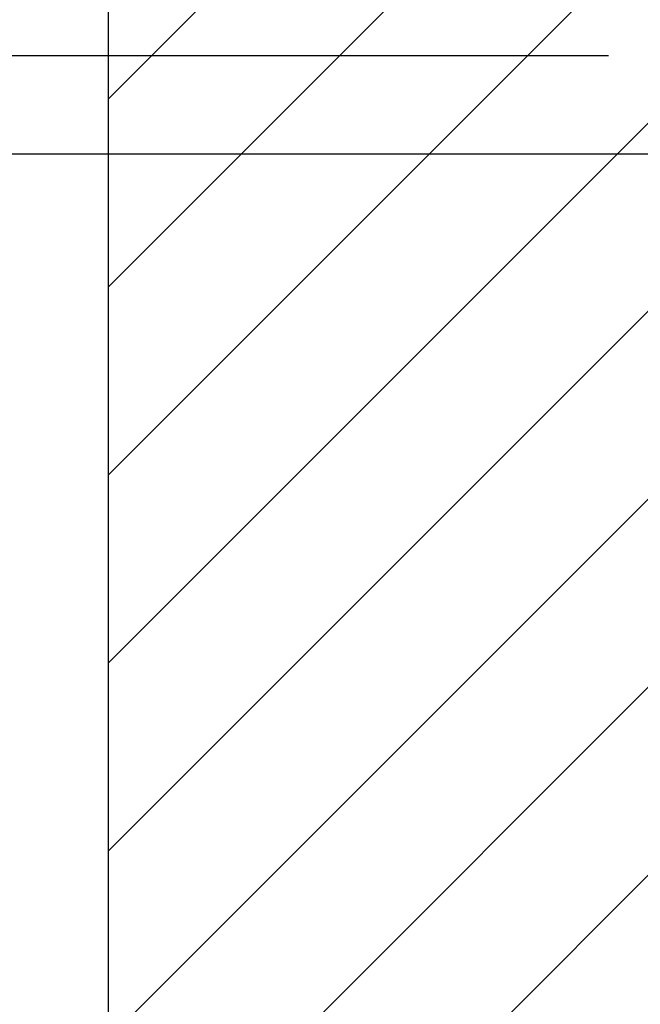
# Model space of a CAD drawing. Header units: inches. Extents: x 170 to 312, y 215 to 248.
# Tile 127 of 256: x 209.429 to 210.012, y 224.086 to 225.012. Entities that reach past the tile are written whole.
import ezdxf

# ---------------------------------------------------------------- set-up
doc = ezdxf.new("R2010")
doc.units = ezdxf.units.IN
doc.header["$LTSCALE"] = 0.25
doc.header["$MEASUREMENT"] = 0
doc.layers.add('ANNOTATIONS', color=1, linetype='Continuous')
doc.layers.add('STANDARD MOTOR RH', color=7, linetype='Continuous')
doc.styles.add('ARIAL', font='arial.ttf', dxfattribs={"height": 0.09375})
doc.dimstyles.new('STANDARD$0', dxfattribs={"dimtxt": 0.09375, "dimasz": 0.09375, "dimexe": 0.03125, "dimexo": 0.046875, "dimgap": 0.09, "dimtad": 0, "dimtih": 1, "dimtoh": 1, "dimdec": 4, "dimzin": 0, "dimdsep": 46, "dimtxsty": 'ARIAL', "dimcen": 0.09, "dimadec": 0, "dimazin": 0, "dimtfac": 1, "dimtdec": 4, "dimtofl": 0, "dimtmove": 0, "dimatfit": 1, "dimfxl": 1, "dimtolj": 1, "dimtzin": 0, "dimarcsym": 0})

# ---------------------------------------------------------------- blocks, each defined once
blk = doc.blocks.new('*D288')
at = {"layer": 'ANNOTATIONS', "color": 0, "lineweight": -2, "transparency": 16777216}
for p, q in [((208.92616, 225.07136), (208.92616, 225.16511)), ((208.92616, 225.16511), (209.01991, 225.16511)), ((209.9819, 224.97761), (208.89491, 224.97761)), ((210.76155, 224.88534), (208.89491, 224.88534)), ((208.92616, 224.79159), (208.92616, 224.69784))]:
    blk.add_line(p, q, dxfattribs=at)
at = {"layer": 'ANNOTATIONS', "color": 0, "transparency": 16777216}
for points in [[(208.91053, 225.07136), (208.94178, 225.07136), (208.92616, 224.97761)], [(208.91053, 224.79159), (208.94178, 224.79159), (208.92616, 224.88534)]]:
    blk.add_solid(points, dxfattribs=at)
at = {"layer": 'defpoints', "color": 0, "transparency": 16777216}
for p in [(210.02877, 224.97761), (208.92616, 224.88534), (210.80843, 224.88534)]:
    blk.add_point(p, dxfattribs=at)
at = {"layer": 'ANNOTATIONS', "color": 0, "transparency": 16777216, "insert": (209.2686, 225.16511), "char_height": 0.09375, "attachment_point": 5, "style": 'ARIAL'}
blk.add_mtext('\\A1;1 1/2"', dxfattribs=at)

msp = doc.modelspace()

# ---------------------------------------------------------------- hatches: boundary and pattern name
at = {"layer": 'STANDARD MOTOR RH'}
h = msp.add_hatch(dxfattribs=at)
h.set_pattern_fill('ANSI31', color=256, style=0)
h.set_pattern_definition([(45, (24.72375, -31.62213), (-0.08838835, 0.08838835), [])])
edge = h.paths.add_edge_path()
edge.add_line((209.51155, 226.02602), (209.51155, 223.41511))
edge.add_line((209.51155, 223.41511), (210.02718, 223.41511))
edge.add_line((210.02718, 226.02602), (210.02718, 223.41511))
edge = h.paths.add_edge_path()
edge.add_line((209.46516, 226.02602), (209.75227, 226.02602))
edge.add_line((209.75227, 226.02602), (209.75227, 225.95732))
edge.add_line((209.75227, 225.95732), (209.79068, 226.09068))
edge.add_line((209.79068, 226.09068), (209.79068, 226.02602))
edge.add_line((209.79068, 226.02602), (210.08587, 226.02602))

# ---------------------------------------------------------------- linework, layer by layer
for q in [(209.51155, 220.41511), (209.51155, 223.41511)]:
    msp.add_line((209.51155, 226.02602), q, dxfattribs=at)

# ---------------------------------------------------------------- dimensions: what is measured, and where the dimension line sits
at = {"layer": 'ANNOTATIONS'}
dim = msp.add_linear_dim(base=(208.92616, 224.88534), p1=(210.02877, 224.97761), p2=(210.80843, 224.88534), angle=90, text='1 1/2"', dimstyle='STANDARD$0', dxfattribs=at)
dim.commit()
dim.dimension.update_dxf_attribs({"geometry": '*D288', "text_midpoint": (209.2686, 225.16511), "dimtype": 160})

doc.saveas('drawing.dxf')
